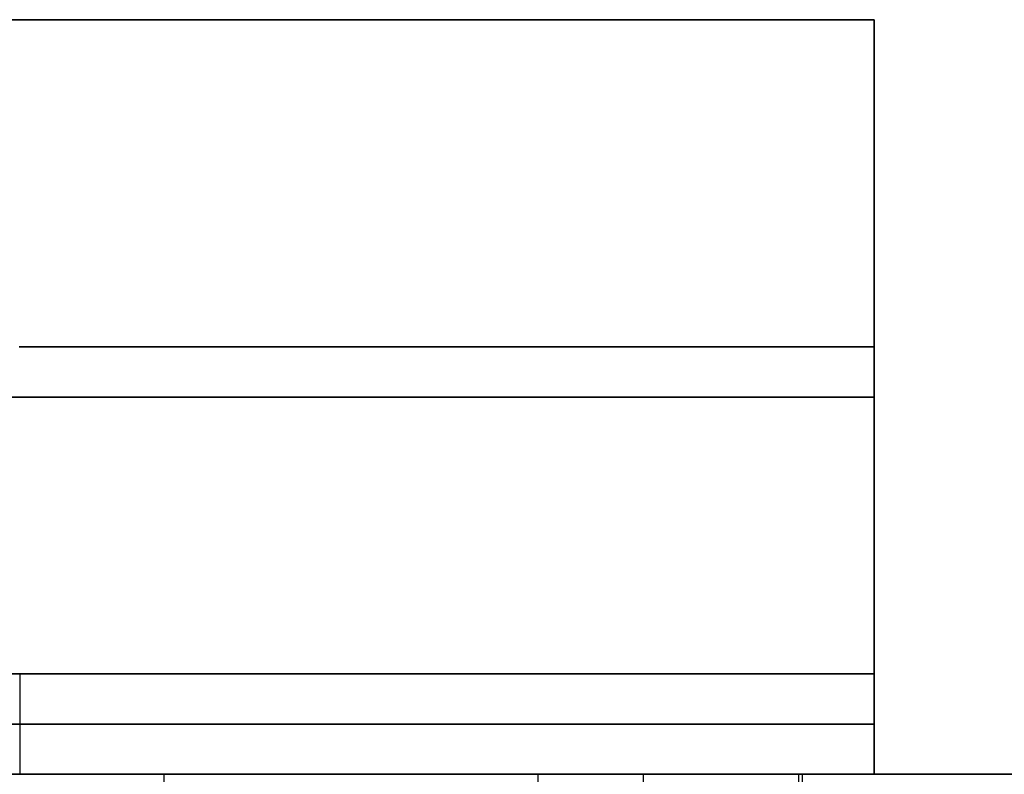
# Model space of a CAD drawing. Header units: millimetres. Extents: x 14566 to 15601, y -4 to 41.
# Tile 38 of 52: x 15320 to 15339, y 26 to 41. Entities that reach past the tile are written whole.
import ezdxf

# ---------------------------------------------------------------- set-up
doc = ezdxf.new("R2010")
doc.units = ezdxf.units.MM
doc.layers.add('Pond Mirror Ferm Living', color=7, linetype='Continuous', true_color=0x000000)

msp = doc.modelspace()

# ---------------------------------------------------------------- linework, layer by layer
at = {"layer": 'Pond Mirror Ferm Living'}
for p, q in [((15336.866, 40.764, 3585.285), (14836.866, 40.764, 3585.285)), ((15336.866, 40.764, 3587.285), (14836.866, 40.764, 3587.285)), ((15336.866, 40.764, 3586.285), (14836.866, 40.764, 3586.285)), ((14836.866, 40.764, 2927.261), (15336.866, 40.764, 2927.261)), ((14836.866, 40.764, 2925.261), (15336.866, 40.764, 2925.261)), ((14836.866, 40.764, 2926.261), (15336.866, 40.764, 2926.261)), ((15336.866, 27.764, 3585.285), (15336.866, 40.764, 3585.285)), ((15336.866, 40.764, 3585.285), (15336.866, 40.764, 3587.285)), ((15336.866, 40.764, 3587.285), (15336.866, 25.764, 3587.285)), ((15336.866, 27.764, 2927.261), (15336.866, 40.764, 2927.261)), ((15336.866, 40.764, 2927.261), (15336.866, 40.764, 2925.261)), ((15336.866, 40.764, 2925.261), (15336.866, 25.764, 2925.261)), ((15336.866, 34.264, 3585.285), (15319.866, 34.264, 3585.285)), ((15319.866, 34.264, 2927.261), (15336.866, 34.264, 2927.261)), ((15336.866, 33.264, 3587.285), (15319.694, 33.264, 3587.285)), ((15319.694, 33.264, 2925.261), (15336.866, 33.264, 2925.261)), ((15336.866, 33.264, 3585.285), (15336.866, 33.264, 3587.285)), ((15336.866, 33.264, 2927.261), (15336.866, 33.264, 2925.261)), ((15336.866, 27.764, 3585.285), (14836.866, 27.764, 3585.285)), ((15336.866, 27.764, 3572.285), (14836.866, 27.764, 3572.285)), ((14836.866, 27.764, 2927.261), (15336.866, 27.764, 2927.261)), ((14836.866, 27.764, 2940.261), (15336.866, 27.764, 2940.261)), ((15336.866, 27.764, 3578.785), (15319.877, 27.764, 3578.785)), ((15319.877, 27.764, 3578.785), (15319.877, 25.764, 3578.785)), ((15319.877, 27.764, 2933.761), (15336.866, 27.764, 2933.761)), ((15319.877, 27.764, 2933.761), (15319.877, 25.764, 2933.761)), ((15336.866, 25.764, 3572.285), (15336.866, 27.764, 3572.285)), ((15336.866, 27.764, 3572.285), (15336.866, 27.764, 3585.285)), ((15336.866, 25.764, 3579.785), (15336.866, 27.764, 3579.785)), ((15336.866, 25.764, 2940.261), (15336.866, 27.764, 2940.261)), ((15336.866, 27.764, 2940.261), (15336.866, 27.764, 2927.261)), ((15336.866, 25.764, 2932.761), (15336.866, 27.764, 2932.761)), ((15336.866, 26.764, 3572.285), (14836.866, 26.764, 3572.285)), ((14836.866, 26.764, 2940.261), (15336.866, 26.764, 2940.261)), ((15336.866, 25.764, 3587.285), (14836.866, 25.764, 3587.285)), ((15336.866, 25.764, 3572.285), (14836.866, 25.764, 3572.285)), ((14836.866, 25.764, 2925.261), (15336.866, 25.764, 2925.261)), ((14836.866, 25.764, 2940.261), (15336.866, 25.764, 2940.261)), ((15312.262, 25.769, 3739.136), (15323.87, 25.768, 3733.045)), ((15322.74, 25.768, 2809.233), (15316.344, 25.769, 2802.407)), ((15330.18, 25.768, 3734.421), (15318.263, 25.768, 3740.779)), ((15319.012, 25.768, 2799.099), (15325.714, 25.768, 2806.24)), ((15336.866, 25.764, 3579.785), (15319.706, 25.764, 3579.785)), ((15319.706, 25.764, 2932.761), (15336.866, 25.764, 2932.761)), ((15329.149, 25.768, 2816.341), (15322.74, 25.768, 2809.233)), ((15322.74, 25.768, 2809.233), (15322.74, 0.004, 2809.233)), ((15323.87, 25.768, 3733.045), (15335.359, 25.768, 3726.733)), ((15325.714, 25.768, 2806.24), (15332.274, 25.768, 2813.511)), ((15335.432, 25.768, 2823.561), (15329.149, 25.768, 2816.341)), ((15342.041, 25.768, 3727.79), (15330.18, 25.768, 3734.421)), ((15330.18, 25.768, 3734.421), (15330.181, 0.003, 3734.421)), ((15332.274, 25.768, 2813.511), (15345.274, 25.768, 2828.716)), ((15332.274, 25.768, 2813.511), (15332.274, 0.003, 2813.511)), ((15335.359, 25.768, 3726.733), (15346.779, 25.768, 3720.172)), ((15335.359, 25.768, 3726.733), (15335.359, 0.003, 3726.733)), ((15347.9, 25.768, 2838.61), (15335.432, 25.768, 2823.561)), ((15335.432, 25.768, 2823.561), (15335.432, 0.003, 2823.561)), ((15336.866, 25.764, 3587.285), (15336.866, 25.764, 3572.285)), ((15336.866, 25.764, 2925.261), (15336.866, 25.764, 2940.261))]:
    msp.add_line(p, q, dxfattribs=at)

doc.saveas('drawing.dxf')
